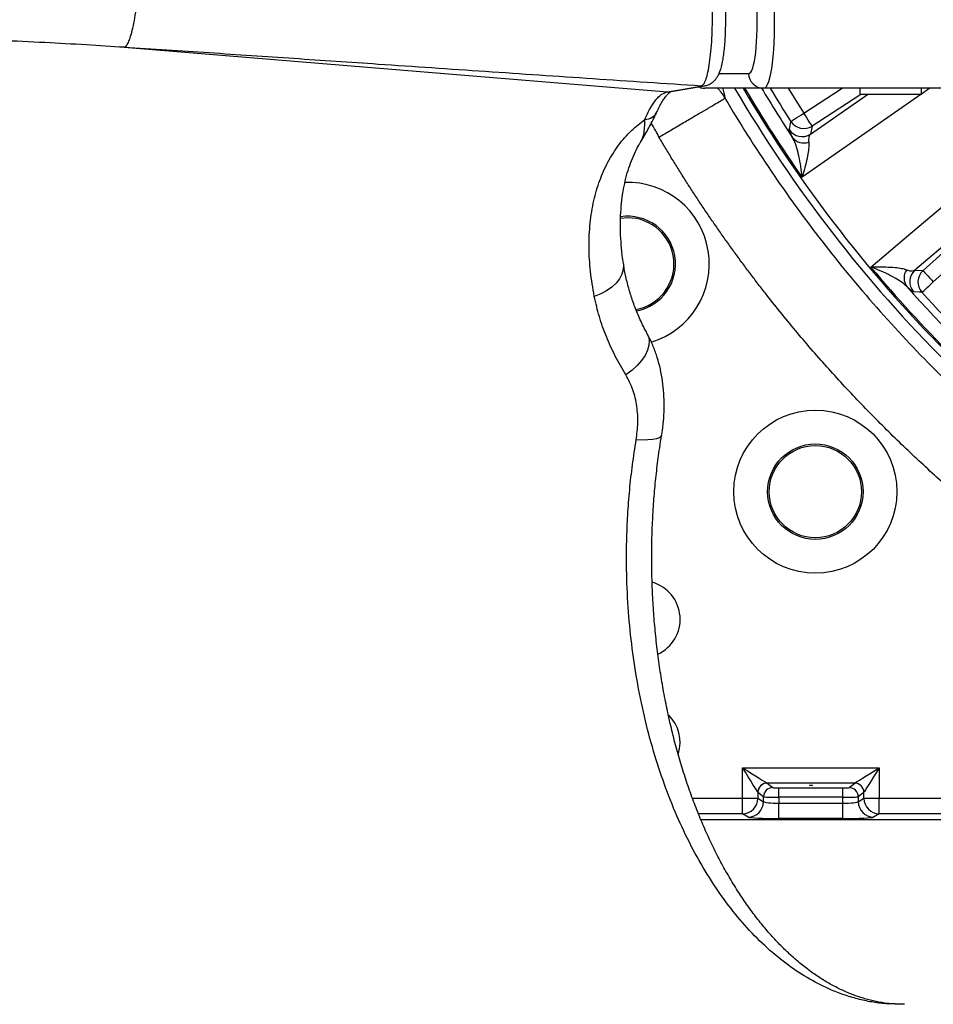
# Model space of a CAD drawing. Extents: x 0 to 16820, y 0 to 11880.
# Tile 11 of 78: x 7179 to 7476, y 5988 to 6308. Entities that reach past the tile are written whole.
import ezdxf

# ---------------------------------------------------------------- set-up
doc = ezdxf.new("R2010")
doc.units = 0
doc.header["$LTSCALE"] = 20
doc.layers.get('0').update_dxf_attribs({"linetype": 'CONTINUOUS'})
doc.styles.add('SLDTEXTSTYLE0', font='TXT', dxfattribs={"width": 0.605})
doc.dimstyles.new('SLDDIMSTYLE1', dxfattribs={"dimtxt": 100, "dimasz": 100, "dimexe": 0, "dimexo": 0.0625, "dimgap": 25, "dimtad": 1, "dimdec": 4, "dimlfac": 20, "dimzin": 12, "dimtxsty": 'SLDTEXTSTYLE0', "dimsah": 1, "dimcen": 0.09, "dimadec": 1, "dimazin": 3, "dimtfac": 1, "dimtofl": 0, "dimtmove": 0, "dimatfit": 3, "dimtolj": 1, "dimtzin": 12})

# ---------------------------------------------------------------- blocks, each defined once
blk = doc.blocks.new('_D_3')
at = {"color": 7, "linetype": 'CONTINUOUS'}
for p, q in [((7831.16, 6507.87), (11819.08, 6507.87)), ((4317.75, 5895.41), (3824.45, 5808.43))]:
    blk.add_line(p, q, dxfattribs=at)
blk.add_arc((7791.16, 6507.87), 3997.91, 190, 0, dxfattribs=at)
for points in [[(11789.08, 6507.87), (11772.83, 6408.07), (11802.82, 6407.69)], [(3853.99, 5813.64), (3857.85, 5712.6), (3887.32, 5718.17)]]:
    blk.add_solid(points, dxfattribs=at)
at = {"color": 7, "linetype": 'CONTINUOUS', "insert": (7986.83, 2641.21), "char_height": 100, "attachment_point": 1, "rotation": 5, "style": 'SLDTEXTSTYLE0'}
blk.add_mtext('170°', dxfattribs=at)

msp = doc.modelspace()

# ---------------------------------------------------------------- linework, layer by layer
at = {"color": 8, "linetype": 'CONTINUOUS'}
for p, q in [((7213.0198752, 6298.6543423), (7389.6138345, 6284.2480487)), ((7406.3023006, 6290.1099569), (7415.8793961, 6290.1099569)), ((7389.6138345, 6284.2480487), (7400.4574095, 6286.063785)), ((7433.859614, 6277.2745288), (7446.3280712, 6285.371641)), ((7474.8479699, 6285.371641), (7472.0859204, 6283.4472603)), ((7389.3138741, 6284.1801739), (7389.6138345, 6284.2480487)), ((7471.9446574, 6283.3488381), (7433.3098506, 6256.4312017)), ((7436.0192393, 6270.4569793), (7454.5577739, 6283.3716369)), ((7452.4161493, 6283.3716369), (7436.5790759, 6273.086915)), ((7436.5790759, 6273.086915), (7436.0192393, 6270.4569793)), ((7514.379022, 6263.7613958), (7469.9213778, 6226.2748874)), ((7472.6065968, 6226.1349654), (7514.6246825, 6263.9682389)), ((7517.9657613, 6260.2576113), (7475.9476458, 6222.4243379)), ((7469.9213778, 6226.2748874), (7472.6065968, 6226.1349654)), ((7413.958398, 6064.6320081), (7458.3710407, 6064.6320081)), ((7413.958398, 6054.7127819), (7413.958398, 6064.6320081)), ((7458.3710407, 6064.6320081), (7458.3710407, 6054.7127819)), ((7450.3892933, 6059.644202), (7421.9401454, 6059.644202)), ((7421.9401454, 6059.644202), (7423.7540041, 6058.1944382)), ((7425.7463788, 6058.0667949), (7446.5830599, 6058.0667949)), ((7425.7463788, 6055.0741053), (7425.7463788, 6058.0667949)), ((7446.5830599, 6055.0741053), (7446.5830599, 6058.0667949)), ((7448.5754644, 6058.1944382), (7450.3892933, 6059.644202)), ((7397.700337, 6054.7127819), (7413.958398, 6054.7127819)), ((7413.958398, 6049.7196114), (7413.958398, 6054.7127819)), ((7413.958398, 6054.7127819), (7418.9393793, 6054.7127819)), ((7418.9393793, 6056.6624499), (7418.9393793, 6054.7127819)), ((7418.9393793, 6054.7127819), (7420.7653974, 6053.6189473)), ((7420.7653974, 6055.2017486), (7418.9515685, 6056.6515124)), ((7420.7653974, 6053.6189473), (7420.7653974, 6055.2017486)), ((7425.7463788, 6055.0741053), (7425.7463788, 6053.1405306)), ((7446.5830599, 6055.0741053), (7425.7463788, 6055.0741053)), ((7446.5830599, 6053.1405306), (7446.5830599, 6055.0741053)), ((7453.3779, 6056.6515124), (7451.5640413, 6055.2017486)), ((7451.5640413, 6055.2017486), (7451.5640413, 6053.6189473)), ((7451.5640413, 6053.6189473), (7453.3900593, 6054.7127819)), ((7453.3900593, 6054.7127819), (7453.3900593, 6056.6624499)), ((7453.3900593, 6054.7127819), (7458.3710407, 6054.7127819)), ((7458.3710407, 6054.7127819), (7509.9681889, 6054.7127819)), ((7458.3710407, 6049.7196114), (7458.3710407, 6054.7127819)), ((7425.7463788, 6048.1473899), (7425.7463788, 6053.1405306)), ((7425.7463788, 6053.1405306), (7446.5830599, 6053.1405306)), ((7446.5830599, 6048.1473899), (7446.5830599, 6053.1405306)), ((7413.958398, 6049.7196114), (7399.6280407, 6049.7196114)), ((7415.7844459, 6048.6258066), (7413.958398, 6049.7196114)), ((7446.5830599, 6048.1473899), (7425.7463788, 6048.1473899)), ((7458.3710407, 6049.7196114), (7456.5450226, 6048.6258066)), ((7509.9681889, 6049.7196114), (7458.3710407, 6049.7196114)), ((7462.772039, 5987.9145122), (7461.0736345, 5987.9050947)), ((7465.7964681, 5987.7101279), (7461.0736345, 5987.9050947))]:
    msp.add_line(p, q, dxfattribs=at)
at = {"color": 7, "linetype": 'CONTINUOUS'}
for p, q in [((7390.7385443, 6284.3045241), (7401.5821193, 6286.1202604)), ((7420.8110546, 6285.371641), (7401.7347072, 6285.371641)), ((7518.0785035, 6285.371641), (7420.8110546, 6285.371641)), ((7452.0859395, 6285.371641), (7452.0859395, 6283.3716369)), ((7472.0859204, 6283.3716369), (7472.0859204, 6285.371641)), ((7462.08593, 6283.3716369), (7452.0859395, 6283.3716369)), ((7472.0859204, 6283.3716369), (7462.08593, 6283.3716369)), ((7400.3750061, 6047.871629), (7569.3080847, 6047.871629))]:
    msp.add_line(p, q, dxfattribs=at)
at = {"color": 8, "linetype": 'CONTINUOUS', "flags": 128}
for points in [[(7400.4574095, 6286.063785), (7401.4963781, 6286.1066854), (7401.5986894, 6286.1230618)], [(7428.7620162, 6285.371641), (7431.21585, 6281.4234889), (7433.859614, 6277.2745288)], [(7389.3138741, 6284.1801739), (7390.3497432, 6284.2276043), (7390.7600914, 6284.308756)], [(7389.6138345, 6284.2480487), (7390.6528031, 6284.2909491), (7390.7385443, 6284.3045241)], [(7429.6643113, 6274.566958), (7429.7811364, 6274.6423579), (7430.0444399, 6274.8122907), (7430.4448043, 6275.0706768), (7430.9678053, 6275.408203), (7431.5946673, 6275.8127696), (7432.3028897, 6276.2698478), (7433.0670212, 6276.7630017), (7433.859614, 6277.2745288)], [(7436.5790759, 6273.086915), (7436.5033482, 6273.2035315), (7436.3326703, 6273.4663582), (7436.0731517, 6273.8659776), (7435.7341503, 6274.3880099), (7435.3277956, 6275.0137246), (7434.8687206, 6275.7206506), (7434.373406, 6276.4833814), (7433.859614, 6277.2745288)], [(7429.1166042, 6271.9183362), (7429.2664801, 6272.6461238), (7429.6643113, 6274.566958)], [(7455.6722616, 6227.2879577), (7468.6667894, 6238.243798), (7511.7425297, 6274.5606697)], [(7375.2026533, 6228.4691429), (7375.2508138, 6228.0160284), (7375.1746093, 6226.5049911), (7374.7412537, 6224.9892152), (7373.9611779, 6223.5052383), (7372.8531872, 6222.088883), (7371.4440142, 6220.7742429), (7369.7676336, 6219.5930577), (7367.8644274, 6218.5737586), (7365.7802616, 6217.7409327)], [(7472.6065968, 6226.1349654), (7472.6996099, 6226.0316408), (7472.9093288, 6225.7987356), (7473.2281541, 6225.4446543), (7473.6446713, 6224.9820626), (7474.14389, 6224.4276202), (7474.707899, 6223.801235), (7475.3164326, 6223.1253779), (7475.9476458, 6222.4243379)], [(7472.2465252, 6219.0727389), (7472.3495816, 6219.1660798), (7472.5818907, 6219.3764246), (7472.935078, 6219.6962631), (7473.3964776, 6220.1140917), (7473.9494895, 6220.6148899), (7474.5742952, 6221.1806572), (7475.2484237, 6221.791128), (7475.9476458, 6222.4243379)], [(7472.2465252, 6219.0727389), (7471.5034341, 6219.1152072), (7469.5463751, 6219.2292011)], [(7383.0727612, 6205.415169), (7383.3563005, 6204.7743893), (7383.6376344, 6203.38727), (7383.5474228, 6201.8633581), (7383.088169, 6200.243721), (7382.2721814, 6198.5720194), (7381.1215137, 6196.8934036), (7379.6671902, 6195.2530539), (7377.9484008, 6193.6952865), (7376.0115181, 6192.2620333)], [(7387.6593982, 6172.6091004), (7387.4713753, 6172.2278691), (7386.9090949, 6171.8230939), (7385.9953557, 6171.4991725), (7384.7530161, 6171.264211), (7383.2131599, 6171.1240208), (7381.4142917, 6171.0821784), (7379.4014429, 6171.1397267)], [(7413.958398, 6064.6320081), (7415.4334639, 6063.7101031), (7416.8579255, 6062.8198183), (7418.1829368, 6061.9916714), (7419.3631386, 6061.2540639), (7420.3579699, 6060.632298), (7421.1333965, 6060.1476527), (7421.6627752, 6059.8167873), (7421.9279562, 6059.6510566)], [(7418.9393793, 6056.6624499), (7418.7736188, 6056.9276607), (7418.4427832, 6057.4570394), (7417.9581379, 6058.2324362), (7417.336372, 6059.2272973), (7416.5987347, 6060.4074693), (7415.7705878, 6061.7325104), (7414.880303, 6063.156972), (7413.958398, 6064.6320081)], [(7450.4014825, 6059.6510566), (7450.6666635, 6059.8167873), (7451.196072, 6060.1476527), (7451.9714688, 6060.632298), (7452.9663299, 6061.2540639), (7454.1465019, 6061.9916714), (7455.4715429, 6062.8198183), (7456.8960046, 6063.7101031), (7458.3710407, 6064.6320081)], [(7458.3710407, 6064.6320081), (7457.4491357, 6063.156972), (7456.5588509, 6061.7325104), (7455.7307039, 6060.4074693), (7454.9930965, 6059.2272973), (7454.3713008, 6058.2324362), (7453.8866852, 6057.4570394), (7453.5558199, 6056.9276607), (7453.3900593, 6056.6624499)]]:
    msp.add_lwpolyline(points, dxfattribs=at)
at = {"color": 7, "linetype": 'CONTINUOUS', "flags": 128}
msp.add_lwpolyline([(7376.64595, 6243.2751751), (7374.3562077, 6243.099401), (7374.2942785, 6243.0896855)], dxfattribs=at)
at = {"color": 7, "linetype": 'CONTINUOUS'}
for radius in [26.5, 15.5, 15]:
    msp.add_circle((7437.6113329, 6154.3182468), radius, dxfattribs=at)
for centre, radius, start, end in [((7791.1647235, 6507.8716374), 3487, 190, 170), ((7791.1647235, 6507.8716374), 1348, 190, 170), ((7401.7359842, 6290.2605979), 4.8889571, 245.609723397, 269.985034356), ((7376.6459372, 6228.2751856), 26.5, 286.716085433, 92.022821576), ((7376.6459372, 6228.2751856), 15.5, 280.601131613, 98.66638641), ((7376.6459372, 6228.2751856), 15, 280.176797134, 90), ((7381.1647235, 6112.8716374), 12.5, 294.908072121, 73.961593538), ((7381.1647235, 6072.8716374), 12.5, 343.095138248, 45.222304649)]:
    msp.add_arc(centre, radius, start, end, dxfattribs=at)
at = {"color": 8, "linetype": 'CONTINUOUS'}
for centre, radius, start, end in [((7420.8398484, 6290.3372127), 4.9656553, 182.623087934, 269.667763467), ((7791.1647235, 6507.8716374), 440.1569948, 210.364645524, 239.85037162), ((7791.1647235, 6507.8716374), 437.8112773, 210.544661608, 239.85037162), ((7791.1647235, 6507.8716374), 437.3584312, 210.579675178, 215.093122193), ((7791.1647235, 6507.8716374), 432.6426478, 210.949424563, 213.457112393), ((7791.1647235, 6507.8716374), 430.2483248, 211.140818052, 212.837337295), ((7382.0468313, 6279.8558389), 4.6337632, 271.899047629, 334.015166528), ((7433.3044845, 6274.6667693), 5.0092141, 213.276195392, 302.816635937), ((7433.8643838, 6277.2967873), 5.0092492, 213.021778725, 302.815522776), ((7433.8444352, 6272.205015), 4.6203572, 218.160201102, 290.618592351), ((7791.1647235, 6507.8716374), 437.3584312, 219.906877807, 230.093122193), ((7471.0469774, 6223.7217609), 4.6203697, 144.381396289, 216.839858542), ((7473.2850781, 6222.5630336), 5.0092254, 132.183026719, 221.72365252), ((7475.970349, 6222.4231701), 5.0092168, 132.183914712, 221.978623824), ((7791.1647235, 6507.8716374), 432.6426478, 221.542887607, 228.457112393), ((7791.1647235, 6507.8716374), 430.2483248, 222.162662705, 227.837337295), ((7421.9547366, 6056.6356996), 3.0154759, 90.508848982, 179.491722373), ((7421.9636123, 6056.6321876), 3.0121058, 90.446389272, 179.632403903), ((7423.7774363, 6055.1824286), 3.0121008, 90.445728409, 179.632493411), ((7448.5520019, 6055.1824283), 3.0121013, 0.367510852, 89.553695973), ((7450.3658134, 6056.6321447), 3.0121488, 0.368406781, 89.553371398), ((7450.3747149, 6056.6357124), 3.015463, 0.508036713, 89.491391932), ((7413.9255359, 6054.7333896), 5.0138858, 270.375532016, 359.764507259), ((7458.4039332, 6054.7334199), 5.0139163, 180.23583742, 269.624123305), ((7415.7515833, 6053.6395554), 5.0138565, 270.375539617, 359.764500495), ((7456.577855, 6053.6395552), 5.0138561, 180.23549742, 269.624805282)]:
    msp.add_arc(centre, radius, start, end, dxfattribs=at)
for centre, major_axis, ratio, start_param, end_param in [((7414.5853285, 6315.1099576), (-1.3263896, 24.9991436), 0.1560060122, 3.1333155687, 4.6517520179), ((7419.5170023, 6315.3716374), (-1.3264313, 29.9992851), 0.1561366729, 3.1346891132, 4.6531255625), ((7421.9889664, 6064.6320172), (0, 5), 0.1399818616, 3.054326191, 3.0717794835), ((7425.7463794, 6058.2066379), (2, 0), 0.0699268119, 3.2288591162, 4.7123889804), ((7446.5830676, 6058.2066379), (2, 0), 0.0699268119, 4.7123889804, 6.1959188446), ((7450.3404806, 6064.6320172), (0, 5), 0.1399818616, 3.2114058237, 3.2288591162), ((7419.0003823, 6064.6320172), (0, 8), 0.0874886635, 3.054326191, 3.0717794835), ((7425.7463794, 6055.2139457), (5, 0), 0.0279707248, 3.2288591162, 4.7123889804), ((7446.5830676, 6055.2139457), (5, 0), 0.0279707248, 4.7123889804, 6.1959188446), ((7453.3290647, 6064.6320172), (0, 8), 0.0874886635, 3.2114058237, 3.2288591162), ((7425.7463794, 6053.6646158), (5, 0), 0.1048155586, 3.2288591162, 4.7123889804), ((7446.5830676, 6053.6646158), (5, 0), 0.1048155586, 4.7123889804, 6.1959188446), ((7425.7463794, 6048.6714681), (10, 0), 0.0524077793, 3.2288591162, 4.7123889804), ((7446.5830676, 6048.6714681), (10, 0), 0.0524077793, 4.7123889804, 6.1959188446)]:
    msp.add_ellipse(centre, major_axis=major_axis, ratio=ratio, start_param=start_param, end_param=end_param, dxfattribs=at)
msp.add_ellipse((7436.1647235, 6058.9205396), major_axis=(0.5, 0), ratio=0.0699268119, dxfattribs=at)
for points, knots in [([(7213.0198752, 6298.6543423), (7213.2327665, 6298.7535079), (7213.670012, 6298.9571785), (7214.3741915, 6300.1791336), (7215.0999992, 6302.1271762), (7215.8120404, 6304.8237974), (7216.4690751, 6308.1180089), (7217.0340958, 6311.8180415), (7217.4945925, 6315.6927089), (7217.7078432, 6318.3354986), (7217.8116714, 6319.6222282)], [0, 0, 0, 0, 0.1173484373, 0.2410153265, 0.3692900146, 0.4999999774, 0.6307093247, 0.7589854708, 0.882654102, 1, 1, 1, 1]), ([(7400.4574095, 6286.063785), (7400.4574095, 6286.063785), (7400.4574059, 6286.0637832), (7401.4503071, 6286.5638844), (7402.0398492, 6288.1252208), (7402.7406211, 6290.5408472), (7403.2681974, 6293.5642855), (7403.7027587, 6297.2559274), (7404.0106931, 6301.453972), (7404.1791868, 6306.1121142), (7404.2391461, 6310.5357895), (7404.141632, 6313.4002221), (7404.1416322, 6314.566289), (7404.1416322, 6314.5663089)], [0, 0, 0, 0, 0.0000026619, 0.1208678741, 0.2459520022, 0.3564770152, 0.4701705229, 0.5811882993, 0.6953894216, 0.8070272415, 0.9218852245, 0.999998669, 1, 1, 1, 1]), ([(7213.0198752, 6298.6543423), (7208.9077813, 6298.9211226), (7200.3190994, 6299.4783303), (7186.8962011, 6300.2069416), (7172.3813339, 6300.8766358), (7157.1462726, 6301.4362867), (7142.2841671, 6301.8438919), (7127.6924871, 6302.1176296), (7113.5343154, 6302.2618753), (7099.2770775, 6302.2797484), (7085.2833294, 6302.1724435), (7071.1547353, 6301.941264), (7055.762108, 6301.5391021), (7039.5369359, 6300.9288878), (7023.0413159, 6300.0999271), (7006.6328328, 6299.0691144), (6989.8644553, 6297.7879832), (6972.6535534, 6296.1988), (6955.8207643, 6294.3893922), (6944.8563405, 6292.9716251), (6939.4958292, 6292.2784782)], [0, 0, 0, 0, 0.0451020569, 0.09420194, 0.1473066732, 0.2044232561, 0.2614520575, 0.3104798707, 0.364625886, 0.4168638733, 0.46694567, 0.518146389, 0.5718533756, 0.6357266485, 0.6959732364, 0.7525882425, 0.8154810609, 0.8796600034, 0.9411657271, 1, 1, 1, 1]), ([(7400.4574095, 6286.063785), (7388.7525569, 6286.8409229), (7365.3336298, 6288.3958111), (7330.425003, 6290.7571138), (7298.0471974, 6292.95473), (7268.1293382, 6294.9797041), (7240.6487273, 6296.8279302), (7222.2277377, 6298.0456543), (7213.0198752, 6298.6543423)], [0, 0, 0, 0, 0.1865618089, 0.3732706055, 0.5600609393, 0.706792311, 0.8534380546, 1, 1, 1, 1]), ([(7405.8552359, 6285.371641), (7405.8830234, 6285.342248), (7406.1397453, 6285.0706939), (7406.6138841, 6284.460653), (7407.4180473, 6283.4268515), (7407.9421072, 6282.6089896), (7408.2520281, 6282.1253187)], [0, 0, 0, 0, 0.0297713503, 0.2750503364, 0.5712759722, 1, 1, 1, 1]), ([(7407.5299774, 6285.371641), (7407.5452629, 6285.3073559), (7407.6320039, 6284.9425539), (7407.7772966, 6284.3144776), (7407.9584458, 6283.5115452), (7408.1155111, 6282.7879896), (7408.204268, 6282.345519), (7408.2467829, 6282.1335739)], [0, 0, 0, 0, 0.05633813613, 0.31970536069, 0.56476080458, 0.79151882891, 1, 1, 1, 1]), ([(7382.2003876, 6275.2246207), (7382.7889714, 6276.4904426), (7383.9693082, 6279.0289022), (7385.7571797, 6281.6360151), (7387.5412264, 6283.4639602), (7388.7220498, 6283.9410555), (7389.3138741, 6284.1801739)], [0, 0, 0, 0, 0.25458492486, 0.51054063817, 0.7546847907, 1, 1, 1, 1]), ([(7386.7983658, 6269.4767091), (7388.0107779, 6270.1915209), (7389.2637754, 6270.9302609), (7391.7975136, 6272.4240978), (7393.0780311, 6273.179063), (7395.5976194, 6274.6645574), (7396.8362867, 6275.3948486), (7399.1968292, 6276.7865731), (7400.3182348, 6277.4477294), (7402.3763859, 6278.6611705), (7403.3127707, 6279.2132425), (7404.953635, 6280.1806604), (7405.6579963, 6280.5959365), (7406.8158009, 6281.2785528), (7407.2693807, 6281.5459736), (7407.9344891, 6281.938107), (7408.1463103, 6282.0629922), (7408.2520348, 6282.1253251)], [0, 0, 0, 0, 0.125, 0.125, 0.25, 0.25, 0.375, 0.375, 0.5, 0.5, 0.625, 0.625, 0.75, 0.75, 0.875, 0.875, 1, 1, 1, 1]), ([(7408.2467021, 6282.1340127), (7417.7402716, 6266.0301017), (7428.25104, 6250.5259409), (7451.1400606, 6220.9633299), (7463.5182163, 6206.9050045), (7489.94525, 6180.4575638), (7503.9940164, 6168.0685601), (7533.5389502, 6145.1567268), (7549.0349929, 6134.6339939), (7565.1315707, 6125.1279966)], [0, 0, 0, 0, 0.25, 0.25, 0.5, 0.5, 0.75, 0.75, 1, 1, 1, 1]), ([(7365.7802616, 6217.7409327), (7365.3138562, 6220.465807), (7364.3780044, 6225.9333209), (7363.957417, 6233.8996407), (7364.2980784, 6241.6232909), (7365.4795895, 6248.8599228), (7367.4347914, 6255.5066271), (7370.1222876, 6261.5450908), (7373.5807496, 6266.9793717), (7377.5987861, 6271.6274039), (7380.7180321, 6274.0658167), (7382.2003876, 6275.2246207)], [0, 0, 0, 0, 0.1105151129, 0.2217507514, 0.3353797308, 0.4498915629, 0.5594147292, 0.6697763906, 0.7828145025, 0.896787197, 1, 1, 1, 1]), ([(7380.9219872, 6268.0141425), (7381.0413197, 6268.2441412), (7381.4284703, 6268.9903256), (7381.8726256, 6270.4116784), (7382.1837115, 6272.4913466), (7382.1948309, 6274.3138535), (7382.2003876, 6275.2246207)], [0, 0, 0, 0, 0.1293231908, 0.4195631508, 0.7099364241, 1, 1, 1, 1]), ([(7386.7983793, 6269.4767064), (7386.4504434, 6270.1763127), (7385.6809046, 6271.72365), (7384.7914397, 6273.2055037), (7384.3041335, 6274.0173585)], [0, 0, 0, 0, 0.4521356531, 1, 1, 1, 1]), ([(7430.2115117, 6269.3502701), (7429.9483438, 6269.8566841), (7429.4125007, 6270.8878067), (7429.1235171, 6271.6417901), (7429.1184444, 6271.8447193), (7429.1166042, 6271.9183362)], [0, 0, 0, 0, 0.3808091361, 0.7753753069, 1, 1, 1, 1]), ([(7550.750701, 6104.706451), (7550.1281996, 6105.0788794), (7548.8832523, 6105.823703), (7547.022492, 6106.9518555), (7545.166734, 6108.0879248), (7543.3164485, 6109.2326994), (7541.4715095, 6110.3859679), (7539.6319508, 6111.5477871), (7537.7977634, 6112.7181417), (7535.9689496, 6113.8970357), (7534.1455088, 6115.0844681), (7532.3274412, 6116.2804392), (7530.5147467, 6117.4849489), (7528.7074254, 6118.6979973), (7526.9054773, 6119.9195842), (7525.1089023, 6121.1497097), (7523.3177005, 6122.3883739), (7521.5318719, 6123.6355766), (7519.7514164, 6124.891318), (7517.9763342, 6126.1555979), (7516.206625, 6127.4284166), (7514.4422894, 6128.7097733), (7512.6833251, 6129.9996709), (7507.3329511, 6133.9613127), (7498.5176584, 6140.7488197), (7486.4898648, 6150.6632519), (7474.8085286, 6160.9641657), (7463.4781604, 6171.6478075), (7452.5082205, 6182.7019477), (7441.9097201, 6194.1160692), (7431.6898649, 6205.8833491), (7424.2612733, 6215.0323117), (7419.3627467, 6221.3294255), (7416.8354008, 6224.6381195), (7414.3389685, 6227.9668377), (7411.8734422, 6231.3155891), (7409.438824, 6234.6843712), (7407.0351135, 6238.0731846), (7404.662311, 6241.4820292), (7402.3204154, 6244.9109044), (7400.009431, 6248.3598124), (7397.7293427, 6251.8287445), (7395.4802061, 6255.3177332), (7393.2618144, 6258.8266566), (7391.0749399, 6262.3559698), (7388.9166995, 6265.903973), (7387.5043845, 6268.2855836), (7386.7981223, 6269.4765656)], [0, 0, 0, 0, 0.0092652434, 0.0185296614, 0.0277934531, 0.0370568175, 0.0463199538, 0.0555830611, 0.0648463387, 0.0741099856, 0.0833742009, 0.0926391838, 0.1019051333, 0.1111722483, 0.1204407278, 0.1297107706, 0.1389825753, 0.1482563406, 0.1575322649, 0.1668105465, 0.1760913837, 0.1853749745, 0.1946615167, 0.2039512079, 0.2704071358, 0.3367341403, 0.4030055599, 0.4692949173, 0.5356041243, 0.6018823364, 0.6682026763, 0.7346381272, 0.7523764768, 0.7701020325, 0.787816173, 0.8055202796, 0.8232157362, 0.8409039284, 0.8585862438, 0.8762640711, 0.8939388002, 0.9116118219, 0.9292845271, 0.946958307, 0.9646345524, 0.9823146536, 1, 1, 1, 1]), ([(7433.3098506, 6256.4312017), (7433.3091159, 6256.4389804), (7433.2544161, 6257.0181337), (7433.0609546, 6258.8082711), (7432.6302678, 6261.7174099), (7431.9505016, 6264.7897398), (7431.1682226, 6267.4227948), (7430.5300835, 6268.708447), (7430.2115117, 6269.3502701)], [0, 0, 0, 0, 0.0015582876, 0.1160199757, 0.3619096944, 0.607599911, 0.8041060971, 1, 1, 1, 1]), ([(7436.0192396, 6270.4569857), (7435.7842735, 6270.225829), (7435.6157604, 6269.893551), (7435.4265151, 6269.0399346), (7435.4032193, 6268.518935), (7435.4714768, 6267.880615)], [0, 0, 0, 0, 0.5, 0.5, 1, 1, 1, 1]), ([(7435.4714726, 6267.8806132), (7435.4903505, 6267.3257473), (7435.5281646, 6266.2142987), (7435.2028393, 6263.8968624), (7434.6438453, 6261.170228), (7433.9520432, 6258.5683081), (7433.4733696, 6256.959749), (7433.3120266, 6256.4382354), (7433.3098506, 6256.4312017)], [0, 0, 0, 0, 0.1958704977, 0.3923469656, 0.6379971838, 0.8838509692, 0.9984334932, 1, 1, 1, 1]), ([(7455.6722616, 6227.2879577), (7455.6796133, 6227.2882362), (7456.2250395, 6227.3088986), (7457.9028276, 6227.3553337), (7460.5950486, 6227.349891), (7463.3734808, 6227.1841454), (7465.6961436, 6226.8986372), (7466.7599446, 6226.5744483), (7467.2910248, 6226.4126039)], [0, 0, 0, 0, 0.0015655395, 0.1161486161, 0.3620028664, 0.6076529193, 0.8041290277, 1, 1, 1, 1]), ([(7467.3492287, 6220.9514773), (7466.8117165, 6221.4253117), (7465.7350146, 6222.374459), (7463.3941508, 6223.8115708), (7460.6024479, 6225.2633611), (7457.9038963, 6226.4322209), (7456.2248522, 6227.0825551), (7455.6795834, 6227.2852361), (7455.6722616, 6227.2879577)], [0, 0, 0, 0, 0.1958950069, 0.3924013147, 0.6380906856, 0.8839796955, 0.9984420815, 1, 1, 1, 1]), ([(7467.2910248, 6226.4126039), (7467.5468259, 6226.3244285), (7468.2411255, 6226.0851013), (7469.1751088, 6225.9838647), (7469.6706812, 6226.1771231), (7469.9213778, 6226.2748874)], [0, 0, 0, 0, 0.2237547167, 0.6073186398, 1, 1, 1, 1]), ([(7469.5463751, 6219.2292011), (7469.4108372, 6219.2822995), (7469.1353976, 6219.3902056), (7468.3184198, 6220.0541581), (7467.6093873, 6220.7106112), (7467.3492287, 6220.9514773)], [0, 0, 0, 0, 0.38016519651, 0.77256984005, 1, 1, 1, 1]), ([(7376.0115181, 6192.2620333), (7374.8275737, 6194.2891046), (7372.4535952, 6198.3536736), (7369.6033886, 6204.6904501), (7367.2676577, 6211.17455), (7366.2770939, 6215.5475756), (7365.7802616, 6217.7409327)], [0, 0, 0, 0, 0.2465403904, 0.4943488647, 0.7463830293, 1, 1, 1, 1]), ([(7379.4014429, 6171.1397267), (7379.6308309, 6172.963277), (7380.0975781, 6176.6737467), (7379.710976, 6182.165773), (7378.5016376, 6187.5469017), (7376.8521153, 6190.670332), (7376.0115181, 6192.2620333)], [0, 0, 0, 0, 0.2343524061, 0.4768486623, 0.7334018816, 1, 1, 1, 1]), ([(7461.0736345, 5987.9050947), (7459.5462456, 5988.0632899), (7456.4851747, 5988.3803321), (7451.9170206, 5989.3444938), (7447.3710548, 5990.6672366), (7441.9614938, 5992.7263346), (7435.7312104, 5995.8300649), (7428.7493622, 6000.377835), (7421.9450615, 6005.9398995), (7415.4731682, 6012.4198999), (7409.4050131, 6019.7176064), (7403.7448247, 6027.7973532), (7398.4593927, 6036.7419376), (7393.6725389, 6046.3808904), (7389.4445133, 6056.5590172), (7385.7753219, 6067.2048318), (7382.6390983, 6078.4307904), (7380.1067887, 6090.0326112), (7378.2006003, 6101.8634671), (7376.9117568, 6113.8279519), (7376.2374158, 6126.0459935), (7376.2071129, 6137.0376814), (7376.6014491, 6146.679396), (7377.2337013, 6154.8966494), (7378.1356316, 6163.0783923), (7378.9787764, 6168.4479699), (7379.4014429, 6171.1397267)], [0, 0, 0, 0, 0.0288940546, 0.057907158, 0.0869201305, 0.1160536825, 0.1627385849, 0.2097474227, 0.2577796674, 0.3061667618, 0.3528061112, 0.3997718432, 0.4477711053, 0.4961289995, 0.5428202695, 0.5895114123, 0.6368775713, 0.684943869, 0.7313417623, 0.7777396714, 0.8248051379, 0.8725624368, 0.9042577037, 0.9361165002, 0.9679753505, 1, 1, 1, 1])]:
    msp.add_open_spline(points, degree=3, knots=knots, dxfattribs=at)
at = {"color": 7, "linetype": 'CONTINUOUS'}
for points, knots in [([(7401.5998517, 6286.1254162), (7402.0279435, 6286.2285527), (7402.8526433, 6286.4272407), (7403.8949388, 6287.0255211), (7404.74177, 6287.7279412), (7405.4301267, 6288.5313917), (7406.0081351, 6289.4389205), (7406.5289665, 6290.5377179), (7407.0286037, 6291.9957159), (7407.4440581, 6293.7491465), (7407.7949126, 6295.8159665), (7408.0606759, 6297.9977585), (7408.2642014, 6300.3959413), (7408.4060504, 6302.924247), (7408.4883847, 6305.5746928), (7408.5149738, 6308.3278367), (7408.485946, 6311.1699477), (7408.4248847, 6313.4272766), (7408.3680471, 6314.7230086), (7408.3538924, 6315.0456941)], [0, 0, 0, 0, 0.0385805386, 0.0743237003, 0.1103480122, 0.1483103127, 0.1907521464, 0.2418392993, 0.3087052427, 0.3962184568, 0.4690201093, 0.5455440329, 0.6198124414, 0.6927146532, 0.7638831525, 0.8347091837, 0.9057930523, 0.976538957, 1, 1, 1, 1]), ([(7399.6565913, 6285.7978291), (7399.9022468, 6285.7028316), (7400.5163245, 6285.4653615), (7401.2590685, 6285.3282468), (7401.7042358, 6285.3781202), (7401.7325913, 6285.3812969)], [0, 0, 0, 0, 0.3843524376, 0.9607856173, 1, 1, 1, 1]), ([(7386.2203633, 6277.8193599), (7386.4755753, 6278.3579003), (7387.0419906, 6279.5531316), (7387.8845341, 6281.0305375), (7388.7246078, 6282.3078365), (7389.4717245, 6283.244869), (7390.0931986, 6283.8682069), (7390.5326093, 6284.2022512), (7390.7615406, 6284.3110931), (7390.7556093, 6284.308093), (7390.7532965, 6284.3069232)], [0, 0, 0, 0, 0.1143033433, 0.253683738, 0.3908779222, 0.5254347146, 0.6572522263, 0.7870789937, 0.9169759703, 1, 1, 1, 1]), ([(7380.8718299, 6267.9375804), (7381.0510034, 6268.2439945), (7381.4344373, 6268.8997254), (7382.6090665, 6270.8957064), (7383.9721281, 6273.3472313), (7385.3464917, 6276.0297992), (7385.963733, 6277.2840323), (7386.1955975, 6277.7551806)], [0, 0, 0, 0, 0.1002720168, 0.2145835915, 0.6343770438, 0.862654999, 1, 1, 1, 1]), ([(7375.2340649, 6228.4711695), (7375.1104478, 6229.2818838), (7374.7481198, 6231.6581268), (7374.4219607, 6235.4617345), (7374.2343893, 6239.8526265), (7374.2991472, 6244.0447194), (7374.5890698, 6248.0308738), (7375.0959127, 6251.7965529), (7375.8107493, 6255.3563694), (7376.7248442, 6258.7149692), (7377.8266204, 6261.8753122), (7379.1214507, 6264.8028654), (7380.1634443, 6266.8487941), (7380.8138667, 6267.8399538), (7380.9261297, 6268.0110282)], [0, 0, 0, 0, 0.0490863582, 0.143874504, 0.237888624, 0.3311142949, 0.4235941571, 0.5154319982, 0.6068090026, 0.6991616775, 0.79182073, 0.8853952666, 0.9802192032, 1, 1, 1, 1]), ([(7380.8790718, 6267.9345107), (7380.8821103, 6267.9381065), (7380.8991996, 6267.9583303), (7380.9117051, 6267.9889593), (7380.9219872, 6268.0141425)], [0, 0, 0, 0, 0.1777993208, 1, 1, 1, 1]), ([(7383.1053053, 6205.4391897), (7382.8263474, 6205.9377578), (7381.760222, 6207.8431925), (7380.2289403, 6211.1633521), (7378.5395875, 6215.323182), (7377.1797575, 6219.4496698), (7376.127398, 6223.573155), (7375.498861, 6226.5957087), (7375.3091681, 6228.2078493), (7375.2796327, 6228.4588611)], [0, 0, 0, 0, 0.065693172, 0.2510670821, 0.4305433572, 0.6059873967, 0.7856273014, 0.9666219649, 1, 1, 1, 1]), ([(7387.6377021, 6172.6054347), (7387.7325335, 6173.1300758), (7388.0696691, 6174.9952303), (7388.3699394, 6178.2187638), (7388.5356976, 6182.2517611), (7388.4047372, 6186.2617846), (7387.9953958, 6190.2223268), (7387.2916301, 6194.1019103), (7386.3002677, 6197.8636291), (7384.993268, 6201.442156), (7383.9050414, 6203.9608839), (7383.1667072, 6205.2228005), (7383.0542241, 6205.4150498)], [0, 0, 0, 0, 0.0456048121, 0.1621299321, 0.2791425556, 0.3965905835, 0.5144197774, 0.632569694, 0.749919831, 0.8657119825, 0.9795416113, 1, 1, 1, 1]), ([(7462.7556776, 5987.9158831), (7462.1933102, 5987.9684815), (7460.3989895, 5988.1363048), (7457.3771975, 5988.6382513), (7453.6997816, 5989.5488329), (7450.0561893, 5990.767251), (7446.4572314, 5992.2798839), (7442.9079954, 5994.0801589), (7439.4113382, 5996.1617292), (7435.9696012, 5998.5201706), (7432.5854608, 6001.1515075), (7429.2626107, 6004.0525676), (7426.0057874, 6007.2199283), (7422.8206125, 6010.6497302), (7419.7135856, 6014.3374076), (7416.6916333, 6018.2777846), (7413.7621763, 6022.4644276), (7410.932736, 6026.8905817), (7408.2109875, 6031.5479031), (7405.6045331, 6036.4276266), (7403.1207553, 6041.5199881), (7400.7666524, 6046.8145018), (7398.5489537, 6052.3004363), (7396.4740737, 6057.965913), (7394.5478515, 6063.7989661), (7392.7759011, 6069.7867535), (7391.1632133, 6075.9162041), (7389.7144864, 6082.1736814), (7388.4337984, 6088.5452923), (7387.3247864, 6095.016775), (7386.3905824, 6101.5736611), (7385.6338433, 6108.2012013), (7385.0566632, 6114.8845245), (7384.6607107, 6121.608577), (7384.4470556, 6128.3582333), (7384.4163518, 6135.1182801), (7384.5686748, 6141.8734837), (7384.9037699, 6148.6084231), (7385.4199042, 6155.3083459), (7386.1189011, 6161.9563986), (7386.8783486, 6167.7231099), (7387.4422298, 6171.2505451), (7387.659279, 6172.6083255)], [0, 0, 0, 0, 0.0128675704, 0.041055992, 0.0689989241, 0.096545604, 0.1236569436, 0.1503483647, 0.1766662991, 0.2026692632, 0.2284165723, 0.2539630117, 0.2793560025, 0.3046349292, 0.3298320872, 0.3549732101, 0.380078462, 0.4051632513, 0.4302395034, 0.4553144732, 0.4803937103, 0.5054823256, 0.530583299, 0.5556986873, 0.5808292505, 0.6059754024, 0.6311366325, 0.6563121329, 0.6815007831, 0.7067011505, 0.7319120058, 0.757131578, 0.7823582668, 0.8075904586, 0.8328263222, 0.8580643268, 0.8833025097, 0.9085387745, 0.933771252, 0.9589980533, 0.9842175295, 1, 1, 1, 1]), ([(7466.626731, 5987.8319001), (7466.1328377, 5987.8361946), (7465.0157234, 5987.8459079), (7463.66621, 5987.9080468), (7462.7743711, 5987.9927661), (7462.6839434, 5988.0013562)], [0, 0, 0, 0, 0.4159326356, 0.9407786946, 1, 1, 1, 1])]:
    msp.add_open_spline(points, degree=3, knots=knots, dxfattribs=at)

# ---------------------------------------------------------------- dimensions: what is measured, and where the dimension line sits
dim = msp.add_angular_dim_2l(base=(8139.6056329, 2525.1738183), line1=((4357.1400888, 5902.3604418), (6463.6438724, 6273.7938939)), line2=((6833.3630896, 6507.8716374), (7791.1647235, 6507.8716374)), dimstyle='SLDDIMSTYLE1', dxfattribs=at)
dim.commit()
dim.dimension.update_dxf_attribs({"geometry": '_D_3', "text_midpoint": (8139.6056329, 2525.1738183), "dimtype": 162})

doc.saveas('drawing.dxf')
